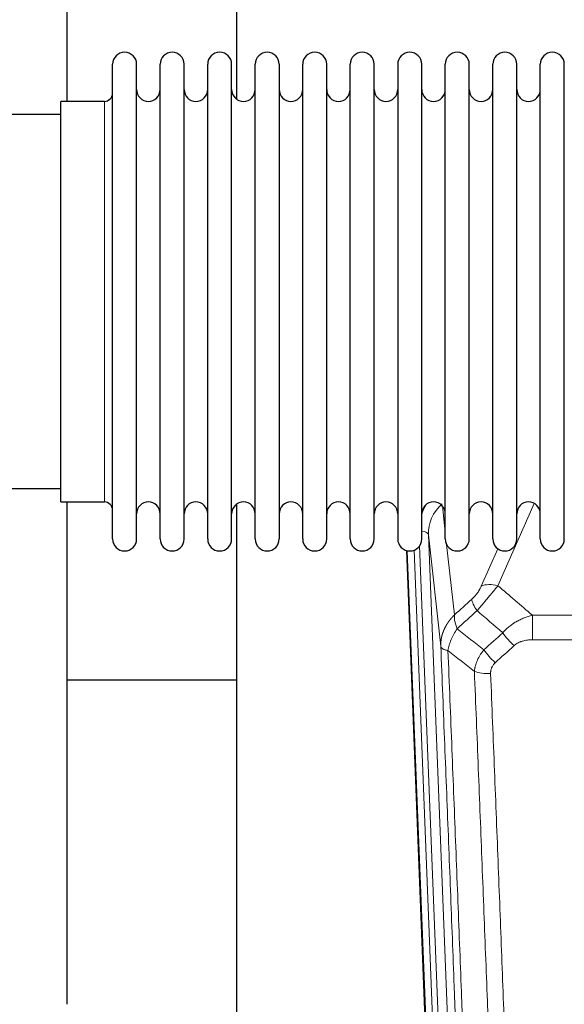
# Model space of a CAD drawing. Header units: inches. Extents: x 0 to 23760, y -13 to 16800.
# Tile 36 of 256: x 4661 to 4892, y 6071 to 6490. Entities that reach past the tile are written whole.
import ezdxf

# ---------------------------------------------------------------- set-up
doc = ezdxf.new("R2010")
doc.units = ezdxf.units.IN
doc.layers.add('1', color=7, linetype='Continuous', true_color=0xffffff)

msp = doc.modelspace()

# ---------------------------------------------------------------- linework, layer by layer
at = {"layer": '1', "color": 2, "linetype": 'Continuous', "lineweight": 25}
for p, q in [((4680.946, 6454.866), (4680.946, 6494.065)), ((4752.946, 6494.065), (4752.946, 6455.82)), ((4700.286, 6459.215), (4700.286, 6470.616)), ((4710.486, 6459.215), (4710.486, 6470.616)), ((4720.486, 6459.215), (4720.486, 6470.616)), ((4730.686, 6459.215), (4730.686, 6470.616)), ((4740.686, 6459.215), (4740.686, 6470.616)), ((4750.886, 6459.215), (4750.886, 6470.616)), ((4760.886, 6459.215), (4760.886, 6470.616)), ((4771.086, 6470.616), (4771.086, 6459.215)), ((4781.086, 6459.215), (4781.086, 6470.616)), ((4791.286, 6459.215), (4791.286, 6470.616)), ((4801.286, 6268.816), (4801.286, 6470.616)), ((4811.486, 6268.816), (4811.486, 6470.616)), ((4821.486, 6470.616), (4821.486, 6268.816)), ((4831.686, 6268.816), (4831.686, 6470.616)), ((4841.686, 6268.816), (4841.686, 6470.616)), ((4851.886, 6268.816), (4851.886, 6470.616)), ((4861.886, 6268.816), (4861.886, 6470.616)), ((4872.086, 6268.816), (4872.086, 6470.616)), ((4882.086, 6268.816), (4882.086, 6470.616)), ((4892.286, 6268.816), (4892.286, 6470.616)), ((4700.286, 6268.816), (4700.286, 6459.215)), ((4710.486, 6268.816), (4710.486, 6459.215)), ((4720.486, 6268.816), (4720.486, 6459.215)), ((4730.686, 6268.816), (4730.686, 6459.215)), ((4740.686, 6268.816), (4740.686, 6459.215)), ((4750.886, 6268.816), (4750.886, 6459.215)), ((4760.886, 6268.816), (4760.886, 6459.215)), ((4771.086, 6459.215), (4771.086, 6268.816)), ((4781.086, 6268.816), (4781.086, 6459.215)), ((4791.286, 6268.816), (4791.286, 6459.215)), ((4678.286, 6445.245), (4678.286, 6454.866)), ((4696.786, 6454.866), (4678.286, 6454.866)), ((4678.286, 6449.216), (4582.286, 6449.216)), ((4678.286, 6284.566), (4678.286, 6445.245)), ((4582.286, 6290.216), (4678.286, 6290.216)), ((4678.286, 6284.566), (4696.786, 6284.566)), ((4680.946, 6070.998), (4680.946, 6284.561)), ((4752.946, 6283.607), (4752.946, 6056.806)), ((4837.882, 5944.512), (4825.309, 6263.875)), ((4752.901, 6208.841), (4680.892, 6208.841))]:
    msp.add_line(p, q, dxfattribs=at)
at = {"layer": '1', "color": 110, "linetype": 'Continuous', "lineweight": 13}
for p, q in [((4696.786, 6445.245), (4696.786, 6454.866)), ((4696.786, 6284.566), (4696.786, 6445.245)), ((4879.454, 6283.97), (4864.073, 6248.939)), ((4840.459, 6282.847), (4841.686, 6271.76)), ((4834.522, 6270.594), (4847.589, 5938.7)), ((4839.77, 6223.188), (4834.522, 6270.594)), ((4842.275, 6266.436), (4845.585, 6236.539)), ((4838.255, 5941.254), (4825.556, 6263.817)), ((4828.492, 6264.085), (4841.249, 5940.034)), ((4830.779, 6265.909), (4843.597, 5940.327)), ((4857.012, 6248.789), (4863.992, 6264.688)), ((4878.7, 6225.988), (4878.7, 6236.419)), ((4878.7, 6236.419), (5111.872, 6236.419)), ((5111.872, 6225.988), (4878.7, 6225.988))]:
    msp.add_line(p, q, dxfattribs=at)
at = {"layer": '1', "color": 2, "linetype": 'Continuous', "lineweight": 25}
for centre, radius, start, end in [((4705.386, 6470.616), 5.1, 0, 180), ((4725.586, 6470.616), 5.1, 0, 180), ((4745.786, 6470.616), 5.1, 0, 180), ((4765.986, 6470.616), 5.1, 0, 180), ((4786.186, 6470.616), 5.1, 0, 180), ((4806.386, 6470.616), 5.1, 0, 180), ((4826.586, 6470.616), 5.1, 0, 180), ((4846.786, 6470.616), 5.1, 0, 180), ((4866.986, 6470.616), 5.1, 0, 180), ((4887.186, 6470.616), 5.1, 0, 180), ((4715.486, 6459.866), 5, 180, 0), ((4735.686, 6459.866), 5, 180, 0), ((4755.886, 6459.866), 5, 180, 0), ((4776.086, 6459.866), 5, 180, 0), ((4796.286, 6459.866), 5, 180, 0), ((4816.486, 6459.866), 5, 180, 0), ((4836.686, 6459.866), 5, 180, 0), ((4856.886, 6459.866), 5, 180, 0), ((4877.086, 6459.866), 5, 180, 0), ((4696.786, 6458.366), 3.5, 270, 0), ((4696.786, 6281.066), 3.5, 0, 90), ((4715.486, 6279.566), 5, 0, 180), ((4735.686, 6279.566), 5, 0, 180), ((4755.886, 6279.566), 5, 0, 180), ((4776.086, 6279.566), 5, 0, 180), ((4796.286, 6279.566), 5, 0, 180), ((4816.486, 6279.566), 5, 0, 180), ((4836.686, 6279.566), 5, 0, 180), ((4856.886, 6279.566), 5, 0, 180), ((4877.086, 6279.566), 5, 0, 180), ((4705.386, 6268.816), 5.1, 180, 0), ((4725.586, 6268.816), 5.1, 180, 0), ((4745.786, 6268.816), 5.1, 180, 0), ((4765.986, 6268.816), 5.1, 180, 0), ((4786.186, 6268.816), 5.1, 180, 0), ((4806.386, 6268.816), 5.1, 180, 0), ((4826.586, 6268.816), 5.1, 180, 0), ((4846.786, 6268.816), 5.1, 180, 0), ((4866.986, 6268.816), 5.1, 180, 0), ((4887.186, 6268.816), 5.1, 180, 0)]:
    msp.add_arc(centre, radius, start, end, dxfattribs=at)
at = {"layer": '1', "color": 110, "linetype": 'Continuous', "lineweight": 13}
for centre, major_axis, ratio, start_param, end_param in [((4854.55, 6272.939), (24.034, -0.11), 0.8859493, 2.6223803, 2.8322909), ((4854.55, 6271.092), (20.033, -0.591), 0.8872905, 2.3837407, 3.2028538), ((4830.53, 6270.373), (3.997, 0.157), 0.4614673, 0.0341943, 1.2593116), ((4864.073, 6242.767), (-9.156, 4.02), 0.5833249, 4.9631119, 5.806783), ((4859.986, 6237.169), (6.719, -7.407), 0.3029797, 3.5431496, 4.2886573), ((4870.941, 6227.782), (6.736, -7.391), 0.3030979, 4.2875497, 5.03344), ((4862.933, 6220.49), (6.729, -7.397), 0.3051216, 4.2889758, 5.0360109), ((4860.961, 6215.896), (-9.992, -0.404), 0.431453, 0.7935197, 1.5533391)]:
    msp.add_ellipse(centre, major_axis=major_axis, ratio=ratio, start_param=start_param, end_param=end_param, dxfattribs=at)
for points, knots in [([(4857.012, 6248.789), (4856.986, 6248.732), (4856.961, 6248.674), (4856.908, 6248.558), (4856.881, 6248.499), (4856.798, 6248.324), (4856.74, 6248.206), (4856.561, 6247.851), (4856.432, 6247.612), (4856.224, 6247.249), (4856.153, 6247.127), (4856.041, 6246.944), (4855.984, 6246.852), (4855.926, 6246.759), (4855.887, 6246.698), (4855.867, 6246.667), (4855.687, 6246.389), (4855.52, 6246.144), (4855.169, 6245.657), (4854.986, 6245.416), (4854.745, 6245.118), (4854.673, 6245.028), (4854.598, 6244.939), (4854.549, 6244.88), (4854.524, 6244.85), (4854.398, 6244.702), (4854.297, 6244.586), (4853.99, 6244.243), (4853.782, 6244.022), (4853.359, 6243.596), (4853.143, 6243.39), (4852.925, 6243.191)], [0, 0, 0, 0, 0.03125, 0.03125, 0.0625, 0.0625, 0.125, 0.125, 0.25, 0.25, 0.3125, 0.3125, 0.34375, 0.359375, 0.359375, 0.375, 0.375, 0.5, 0.5, 0.625, 0.625, 0.65625, 0.671875, 0.671875, 0.6875, 0.6875, 0.75, 0.75, 0.875, 0.875, 1, 1, 1, 1]), ([(4855.178, 6238.359), (4855.562, 6238.797), (4856.332, 6239.681), (4857.108, 6240.581), (4857.691, 6241.261), (4857.886, 6241.489), (4858.13, 6241.775), (4858.179, 6241.832), (4858.277, 6241.947), (4858.423, 6242.118), (4858.569, 6242.29), (4859.053, 6242.86), (4859.436, 6243.314), (4860.195, 6244.217), (4860.571, 6244.666), (4861.036, 6245.225), (4861.128, 6245.336), (4861.313, 6245.559), (4861.588, 6245.89), (4861.858, 6246.218), (4862.392, 6246.867), (4862.74, 6247.292), (4863.249, 6247.919), (4863.417, 6248.126), (4863.666, 6248.433), (4863.748, 6248.535), (4863.912, 6248.738), (4863.993, 6248.839), (4864.073, 6248.939)], [0, 0, 0, 0, 0.125, 0.25, 0.25, 0.3125, 0.3125, 0.328125, 0.328125, 0.34375, 0.375, 0.375, 0.5, 0.5, 0.625, 0.625, 0.65625, 0.65625, 0.6875, 0.75, 0.75, 0.875, 0.875, 0.9375, 0.9375, 0.96875, 0.96875, 1, 1, 1, 1]), ([(4839.77, 6223.188), (4839.769, 6223.207), (4839.768, 6223.247), (4839.766, 6223.307), (4839.764, 6223.367), (4839.763, 6223.426), (4839.762, 6223.486), (4839.761, 6223.546), (4839.76, 6223.605), (4839.76, 6223.665), (4839.76, 6223.725), (4839.76, 6223.784), (4839.76, 6223.844), (4839.761, 6223.904), (4839.761, 6223.963), (4839.762, 6224.023), (4839.763, 6224.082), (4839.765, 6224.142), (4839.767, 6224.201), (4839.769, 6224.261), (4839.771, 6224.32), (4839.773, 6224.38), (4839.776, 6224.439), (4839.778, 6224.499), (4839.782, 6224.558), (4839.785, 6224.618), (4839.788, 6224.677), (4839.792, 6224.736), (4839.796, 6224.796), (4839.8, 6224.855), (4839.805, 6224.914), (4839.809, 6224.973), (4839.814, 6225.033), (4839.82, 6225.092), (4839.825, 6225.151), (4839.83, 6225.21), (4839.836, 6225.269), (4839.842, 6225.328), (4839.849, 6225.387), (4839.855, 6225.446), (4839.862, 6225.505), (4839.869, 6225.564), (4839.876, 6225.623), (4839.883, 6225.682), (4839.891, 6225.741), (4839.899, 6225.8), (4839.907, 6225.858), (4839.915, 6225.917), (4839.923, 6225.976), (4839.932, 6226.034), (4839.941, 6226.093), (4839.95, 6226.152), (4839.959, 6226.21), (4839.969, 6226.269), (4839.979, 6226.327), (4839.989, 6226.385), (4839.999, 6226.444), (4840.01, 6226.502), (4840.02, 6226.56), (4840.031, 6226.619), (4840.042, 6226.677), (4840.053, 6226.735), (4840.065, 6226.793), (4840.077, 6226.851), (4840.089, 6226.909), (4840.101, 6226.967), (4840.113, 6227.025), (4840.126, 6227.083), (4840.138, 6227.14), (4840.151, 6227.198), (4840.165, 6227.256), (4840.178, 6227.313), (4840.192, 6227.371), (4840.205, 6227.429), (4840.22, 6227.486), (4840.234, 6227.543), (4840.248, 6227.601), (4840.263, 6227.658), (4840.278, 6227.715), (4840.293, 6227.773), (4840.308, 6227.83), (4840.323, 6227.887), (4840.339, 6227.944), (4840.355, 6228.001), (4840.371, 6228.058), (4840.387, 6228.115), (4840.404, 6228.171), (4840.42, 6228.228), (4840.437, 6228.285), (4840.454, 6228.341), (4840.472, 6228.398), (4840.489, 6228.454), (4840.507, 6228.511), (4840.525, 6228.567), (4840.543, 6228.623), (4840.561, 6228.68), (4840.579, 6228.736), (4840.598, 6228.792), (4840.617, 6228.848), (4840.636, 6228.904), (4840.655, 6228.96), (4840.675, 6229.015), (4840.694, 6229.071), (4840.714, 6229.127), (4840.734, 6229.183), (4840.754, 6229.238), (4840.774, 6229.293), (4840.795, 6229.349), (4840.816, 6229.404), (4840.837, 6229.459), (4840.858, 6229.515), (4840.879, 6229.57), (4840.901, 6229.625), (4840.922, 6229.68), (4840.944, 6229.735), (4840.966, 6229.789), (4840.988, 6229.844), (4841.011, 6229.899), (4841.033, 6229.953), (4841.056, 6230.008), (4841.079, 6230.062), (4841.102, 6230.117), (4841.126, 6230.171), (4841.149, 6230.225), (4841.173, 6230.279), (4841.197, 6230.333), (4841.221, 6230.387), (4841.245, 6230.441), (4841.269, 6230.495), (4841.294, 6230.548), (4841.318, 6230.602), (4841.343, 6230.656), (4841.368, 6230.709), (4841.394, 6230.762), (4841.419, 6230.816), (4841.445, 6230.869), (4841.471, 6230.922), (4841.496, 6230.975), (4841.523, 6231.028), (4841.549, 6231.081), (4841.575, 6231.134), (4841.602, 6231.186), (4841.629, 6231.239), (4841.656, 6231.291), (4841.683, 6231.344), (4841.71, 6231.396), (4841.738, 6231.448), (4841.765, 6231.5), (4841.793, 6231.553), (4841.821, 6231.605), (4841.849, 6231.656), (4841.877, 6231.708), (4841.906, 6231.76), (4841.934, 6231.812), (4841.963, 6231.863), (4841.992, 6231.914), (4842.021, 6231.966), (4842.05, 6232.017), (4842.08, 6232.068), (4842.109, 6232.119), (4842.139, 6232.17), (4842.169, 6232.221), (4842.199, 6232.272), (4842.229, 6232.323), (4842.259, 6232.373), (4842.29, 6232.424), (4842.32, 6232.474), (4842.351, 6232.524), (4842.382, 6232.574), (4842.413, 6232.625), (4842.445, 6232.675), (4842.476, 6232.724), (4842.507, 6232.774), (4842.539, 6232.824), (4842.571, 6232.874), (4842.603, 6232.923), (4842.635, 6232.973), (4842.667, 6233.022), (4842.7, 6233.071), (4842.732, 6233.12), (4842.765, 6233.169), (4842.798, 6233.218), (4842.831, 6233.267), (4842.864, 6233.316), (4842.897, 6233.364), (4842.931, 6233.413), (4842.964, 6233.461), (4842.998, 6233.509), (4843.032, 6233.558), (4843.066, 6233.606), (4843.1, 6233.654), (4843.134, 6233.702), (4843.169, 6233.749), (4843.203, 6233.797), (4843.238, 6233.845), (4843.273, 6233.892), (4843.308, 6233.939), (4843.343, 6233.987), (4843.378, 6234.034), (4843.413, 6234.081), (4843.449, 6234.128), (4843.484, 6234.175), (4843.52, 6234.221), (4843.556, 6234.268), (4843.592, 6234.315), (4843.628, 6234.361), (4843.664, 6234.407), (4843.701, 6234.453), (4843.737, 6234.499), (4843.774, 6234.545), (4843.811, 6234.591), (4843.848, 6234.637), (4843.885, 6234.683), (4843.922, 6234.728), (4843.959, 6234.774), (4843.996, 6234.819), (4844.034, 6234.864), (4844.072, 6234.909), (4844.109, 6234.954), (4844.147, 6234.999), (4844.185, 6235.044), (4844.223, 6235.089), (4844.261, 6235.133), (4844.3, 6235.177), (4844.338, 6235.222), (4844.377, 6235.266), (4844.416, 6235.31), (4844.454, 6235.354), (4844.493, 6235.398), (4844.532, 6235.442), (4844.571, 6235.485), (4844.611, 6235.529), (4844.65, 6235.572), (4844.69, 6235.616), (4844.729, 6235.659), (4844.769, 6235.702), (4844.809, 6235.745), (4844.849, 6235.788), (4844.889, 6235.83), (4844.929, 6235.873), (4844.969, 6235.915), (4845.009, 6235.958), (4845.05, 6236), (4845.09, 6236.042), (4845.131, 6236.084), (4845.172, 6236.126), (4845.213, 6236.168), (4845.254, 6236.21), (4845.295, 6236.251), (4845.336, 6236.293), (4845.377, 6236.334), (4845.418, 6236.375), (4845.46, 6236.416), (4845.502, 6236.457), (4845.543, 6236.498), (4845.571, 6236.526), (4845.585, 6236.539)], [0, 0, 0, 0, 0.0042303, 0.0084583, 0.0126838, 0.016907, 0.0211277, 0.0253461, 0.0295621, 0.0337757, 0.037987, 0.0421959, 0.0464023, 0.0506064, 0.0548082, 0.0590075, 0.0632045, 0.0673991, 0.0715913, 0.0757811, 0.0799686, 0.0841537, 0.0883364, 0.0925167, 0.0966947, 0.1008703, 0.1050435, 0.1092144, 0.1133829, 0.117549, 0.1217128, 0.1258741, 0.1300332, 0.1341898, 0.1383441, 0.1424961, 0.1466456, 0.1507929, 0.1549377, 0.1590802, 0.1632203, 0.1673581, 0.1714935, 0.1756266, 0.1797573, 0.1838856, 0.1880116, 0.1921352, 0.1962565, 0.2003755, 0.204492, 0.2086063, 0.2127182, 0.2168277, 0.2209349, 0.2250397, 0.2291422, 0.2332423, 0.2373401, 0.2414356, 0.2455287, 0.2496195, 0.2537079, 0.257794, 0.2618777, 0.2659591, 0.2700382, 0.2741149, 0.2781893, 0.2822614, 0.2863311, 0.2903985, 0.2944635, 0.2985262, 0.3025866, 0.3066447, 0.3107004, 0.3147538, 0.3188048, 0.3228536, 0.3269, 0.3309441, 0.3349858, 0.3390253, 0.3430624, 0.3470972, 0.3511296, 0.3551598, 0.3591876, 0.3632131, 0.3672363, 0.3712571, 0.3752757, 0.3792919, 0.3833058, 0.3873174, 0.3913267, 0.3953337, 0.3993384, 0.4033407, 0.4073408, 0.4113385, 0.4153339, 0.419327, 0.4233179, 0.4273064, 0.4312926, 0.4352765, 0.4392581, 0.4432373, 0.4472143, 0.451189, 0.4551614, 0.4591315, 0.4630993, 0.4670648, 0.471028, 0.4749889, 0.4789475, 0.4829038, 0.4868578, 0.4908095, 0.494759, 0.4987061, 0.502651, 0.5065936, 0.5105338, 0.5144718, 0.5184076, 0.522341, 0.5262721, 0.530201, 0.5341276, 0.5380519, 0.5419739, 0.5458936, 0.5498111, 0.5537262, 0.5576392, 0.5615498, 0.5654581, 0.5693642, 0.573268, 0.5771696, 0.5810688, 0.5849658, 0.5888606, 0.592753, 0.5966432, 0.6005311, 0.6044168, 0.6083002, 0.6121813, 0.6160602, 0.6199368, 0.6238111, 0.6276832, 0.6315531, 0.6354206, 0.6392859, 0.643149, 0.6470098, 0.6508684, 0.6547247, 0.6585787, 0.6624305, 0.66628, 0.6701273, 0.6739724, 0.6778152, 0.6816557, 0.685494, 0.6893301, 0.6931639, 0.6969955, 0.7008248, 0.7046519, 0.7084768, 0.7122994, 0.7161198, 0.7199379, 0.7237539, 0.7275675, 0.731379, 0.7351882, 0.7389952, 0.7427999, 0.7466024, 0.7504027, 0.7542008, 0.7579966, 0.7617902, 0.7655816, 0.7693708, 0.7731577, 0.7769424, 0.7807249, 0.7845052, 0.7882833, 0.7920591, 0.7958327, 0.7996042, 0.8033734, 0.8071403, 0.8109051, 0.8146677, 0.818428, 0.8221862, 0.8259421, 0.8296958, 0.8334474, 0.8371967, 0.8409438, 0.8446887, 0.8484314, 0.8521719, 0.8559102, 0.8596463, 0.8633802, 0.867112, 0.8708415, 0.8745688, 0.8782939, 0.8820169, 0.8857376, 0.8894562, 0.8931726, 0.8968867, 0.9005987, 0.9043086, 0.9080162, 0.9117216, 0.9154249, 0.919126, 0.9228249, 0.9265216, 0.9302161, 0.9339085, 0.9375987, 0.9412867, 0.9449725, 0.9486562, 0.9523377, 0.956017, 0.9596942, 0.9633691, 0.967042, 0.9707126, 0.9743811, 0.9780474, 0.9817116, 0.9853736, 0.9890334, 0.9926911, 0.9963466, 1, 1, 1, 1]), ([(4846.691, 6230.653), (4846.584, 6230.937), (4846.484, 6231.218), (4846.296, 6231.776), (4846.209, 6232.051), (4846.05, 6232.594), (4845.978, 6232.861), (4845.849, 6233.385), (4845.792, 6233.641), (4845.695, 6234.142), (4845.655, 6234.386), (4845.593, 6234.86), (4845.57, 6235.09), (4845.53, 6235.756), (4845.539, 6236.167), (4845.585, 6236.539)], [0, 0, 0, 0, 0.125, 0.125, 0.25, 0.25, 0.375, 0.375, 0.5, 0.5, 0.625, 0.625, 0.75, 0.75, 1, 1, 1, 1]), ([(4866.124, 6228.968), (4866.324, 6229.197), (4866.529, 6229.422), (4866.846, 6229.754), (4866.954, 6229.864), (4867.17, 6230.081), (4867.28, 6230.188), (4867.833, 6230.719), (4868.294, 6231.126), (4869.251, 6231.903), (4869.747, 6232.274), (4870.388, 6232.717), (4870.518, 6232.804), (4870.714, 6232.934), (4870.779, 6232.976), (4870.911, 6233.062), (4870.977, 6233.104), (4871.308, 6233.314), (4871.642, 6233.517), (4871.982, 6233.713), (4872.118, 6233.79), (4872.187, 6233.829), (4872.392, 6233.944), (4872.53, 6234.019), (4872.943, 6234.239), (4873.221, 6234.381), (4874.058, 6234.79), (4874.624, 6235.041), (4875.767, 6235.504), (4876.345, 6235.714), (4877.513, 6236.096), (4878.103, 6236.268), (4878.7, 6236.419)], [0, 0, 0, 0, 0.0625, 0.0625, 0.09375, 0.09375, 0.125, 0.125, 0.25, 0.25, 0.375, 0.375, 0.40625, 0.40625, 0.421875, 0.421875, 0.4375, 0.4375, 0.5, 0.515625, 0.515625, 0.53125, 0.53125, 0.5625, 0.5625, 0.625, 0.625, 0.75, 0.75, 0.875, 0.875, 1, 1, 1, 1]), ([(4842.826, 6221.407), (4842.954, 6222.152), (4843.133, 6222.914), (4843.589, 6224.459), (4843.867, 6225.241), (4844.355, 6226.414), (4844.529, 6226.806), (4844.902, 6227.586), (4845.099, 6227.976), (4845.725, 6229.138), (4846.188, 6229.904), (4846.691, 6230.653)], [0, 0, 0, 0, 0.25, 0.25, 0.5, 0.5, 0.625, 0.625, 0.75, 0.75, 1, 1, 1, 1]), ([(4870.941, 6223.513), (4871.067, 6223.627), (4871.197, 6223.738), (4871.398, 6223.897), (4871.466, 6223.949), (4871.604, 6224.051), (4871.674, 6224.1), (4872.026, 6224.343), (4872.321, 6224.518), (4872.931, 6224.837), (4873.247, 6224.98), (4873.654, 6225.14), (4873.736, 6225.171), (4873.901, 6225.231), (4873.984, 6225.26), (4874.232, 6225.344), (4874.398, 6225.396), (4874.899, 6225.541), (4875.237, 6225.622), (4875.916, 6225.76), (4876.259, 6225.815), (4876.948, 6225.903), (4877.296, 6225.935), (4877.994, 6225.978), (4878.346, 6225.988), (4878.7, 6225.988)], [0, 0, 0, 0, 0.0625, 0.0625, 0.09375, 0.09375, 0.125, 0.125, 0.25, 0.25, 0.375, 0.375, 0.40625, 0.40625, 0.4375, 0.4375, 0.5, 0.5, 0.625, 0.625, 0.75, 0.75, 0.875, 0.875, 1, 1, 1, 1]), ([(4851.965, 5900.519), (4851.52, 5913.367), (4850.615, 5939.218), (4849.208, 5978.461), (4848.238, 6004.935), (4847.683, 6019.914), (4847.621, 6021.58), (4847.498, 6024.913), (4847.312, 6029.917), (4846.875, 6041.616), (4846.496, 6051.685), (4846.178, 6060.098), (4846.115, 6061.782), (4845.987, 6065.152), (4845.795, 6070.21), (4845.345, 6082.034), (4844.955, 6092.206), (4844.169, 6112.601), (4843.105, 6139.929), (4841.464, 6181.323), (4840.34, 6209.188), (4839.77, 6223.188)], [0, 0, 0, 0, 0.125, 0.25, 0.375, 0.375, 0.390625, 0.390625, 0.40625, 0.4375, 0.5, 0.5, 0.515625, 0.515625, 0.53125, 0.5625, 0.625, 0.625, 0.75, 0.875, 1, 1, 1, 1]), ([(4839.77, 6223.188), (4839.8, 6222.984), (4839.89, 6222.788), (4840.113, 6222.514), (4840.202, 6222.426), (4840.407, 6222.257), (4840.525, 6222.176), (4840.786, 6222.022), (4840.93, 6221.95), (4841.244, 6221.814), (4841.414, 6221.751), (4841.778, 6221.634), (4841.973, 6221.581), (4842.383, 6221.486), (4842.599, 6221.444), (4842.826, 6221.407)], [0, 0, 0, 0, 0.25, 0.25, 0.375, 0.375, 0.5, 0.5, 0.625, 0.625, 0.75, 0.75, 0.875, 0.875, 1, 1, 1, 1]), ([(4842.826, 6221.407), (4843.397, 6207.354), (4844.525, 6179.383), (4846.17, 6137.832), (4847.236, 6110.4), (4848.025, 6089.928), (4848.416, 6079.717), (4848.867, 6067.848), (4849.06, 6062.771), (4849.188, 6059.389), (4849.252, 6057.698), (4849.57, 6049.253), (4849.95, 6039.146), (4850.388, 6027.402), (4850.575, 6022.379), (4850.699, 6019.033), (4850.761, 6017.361), (4851.317, 6002.325), (4852.29, 5975.75), (4853.7, 5936.357), (4854.609, 5910.407), (4855.055, 5897.511)], [0, 0, 0, 0, 0.125, 0.25, 0.375, 0.375, 0.4375, 0.46875, 0.484375, 0.484375, 0.5, 0.5, 0.5625, 0.59375, 0.609375, 0.609375, 0.625, 0.625, 0.75, 0.875, 1, 1, 1, 1]), ([(4854.077, 6212.54), (4854.114, 6212.934), (4854.167, 6213.328), (4854.255, 6213.823), (4854.274, 6213.922), (4854.313, 6214.12), (4854.334, 6214.219), (4854.4, 6214.516), (4854.448, 6214.713), (4854.604, 6215.304), (4854.846, 6216.088), (4855.154, 6216.864), (4855.41, 6217.443), (4855.522, 6217.684), (4855.64, 6217.923), (4855.688, 6218.019), (4855.712, 6218.067), (4855.786, 6218.211), (4855.836, 6218.306), (4856.09, 6218.781), (4856.308, 6219.154), (4856.773, 6219.89), (4857.268, 6220.613), (4857.82, 6221.313), (4858.11, 6221.657)], [0, 0, 0, 0, 0.125, 0.125, 0.15625, 0.15625, 0.1875, 0.1875, 0.25, 0.25, 0.375, 0.5, 0.5, 0.5625, 0.578125, 0.578125, 0.59375, 0.59375, 0.625, 0.625, 0.75, 0.75, 0.875, 1, 1, 1, 1]), ([(4860.961, 6211.579), (4860.952, 6211.792), (4860.954, 6212.006), (4860.971, 6212.272), (4860.976, 6212.325), (4860.985, 6212.431), (4860.991, 6212.485), (4861.01, 6212.644), (4861.026, 6212.749), (4861.081, 6213.063), (4861.129, 6213.269), (4861.25, 6213.676), (4861.322, 6213.877), (4861.448, 6214.173), (4861.493, 6214.271), (4861.565, 6214.417), (4861.59, 6214.466), (4861.641, 6214.562), (4861.668, 6214.61), (4861.802, 6214.847), (4861.92, 6215.03), (4862.176, 6215.383), (4862.314, 6215.553), (4862.609, 6215.881), (4862.766, 6216.039), (4862.933, 6216.191)], [0, 0, 0, 0, 0.125, 0.125, 0.15625, 0.15625, 0.1875, 0.1875, 0.25, 0.25, 0.375, 0.375, 0.5, 0.5, 0.5625, 0.5625, 0.59375, 0.59375, 0.625, 0.625, 0.75, 0.75, 0.875, 0.875, 1, 1, 1, 1]), ([(4866.051, 5893.942), (4865.613, 5906.639), (4864.722, 5932.185), (4863.8, 5958.032), (4863.097, 5977.53), (4862.861, 5984.048), (4862.384, 5997.122), (4862.144, 6003.678), (4861.418, 6023.402), (4860.926, 6036.623), (4860.301, 6053.237), (4860.176, 6056.564), (4859.925, 6063.226), (4859.546, 6073.231), (4859.163, 6083.273), (4858.391, 6103.406), (4857.347, 6130.38), (4855.738, 6171.232), (4854.635, 6198.727), (4854.077, 6212.54)], [0, 0, 0, 0, 0.125, 0.25, 0.25, 0.3125, 0.3125, 0.375, 0.375, 0.5, 0.5, 0.53125, 0.53125, 0.5625, 0.625, 0.625, 0.75, 0.875, 1, 1, 1, 1]), ([(4860.961, 6211.579), (4861.518, 6197.749), (4862.619, 6170.218), (4864.226, 6129.314), (4865.269, 6102.306), (4866.039, 6082.148), (4866.422, 6072.093), (4866.8, 6062.075), (4867.051, 6055.404), (4867.177, 6052.073), (4867.8, 6035.438), (4868.291, 6022.201), (4869.017, 6002.452), (4869.257, 5995.887), (4869.732, 5982.797), (4869.968, 5976.27), (4870.67, 5956.747), (4871.591, 5930.867), (4872.481, 5905.29), (4872.919, 5892.576)], [0, 0, 0, 0, 0.125, 0.25, 0.375, 0.375, 0.4375, 0.46875, 0.46875, 0.5, 0.5, 0.625, 0.625, 0.6875, 0.6875, 0.75, 0.75, 0.875, 1, 1, 1, 1])]:
    msp.add_open_spline(points, degree=3, knots=knots, dxfattribs=at)
for points in [[(4864.073, 6248.939), (4868.952, 6244.768), (4873.828, 6240.595), (4878.7, 6236.419)], [(4845.585, 6236.539), (4848.032, 6238.755), (4850.478, 6240.972), (4852.925, 6243.191)], [(4855.178, 6238.359), (4852.349, 6235.788), (4849.52, 6233.219), (4846.691, 6230.653)], [(4866.124, 6228.968), (4862.477, 6232.1), (4858.828, 6235.23), (4855.178, 6238.359)], [(4846.691, 6230.653), (4850.495, 6227.65), (4854.302, 6224.651), (4858.11, 6221.657)], [(4858.11, 6221.657), (4860.782, 6224.092), (4863.453, 6226.529), (4866.124, 6228.968)], [(4854.077, 6212.54), (4850.325, 6215.491), (4846.574, 6218.447), (4842.826, 6221.407)], [(4870.941, 6223.513), (4868.272, 6221.07), (4865.603, 6218.629), (4862.933, 6216.191)]]:
    msp.add_open_spline(points, degree=3, dxfattribs=at)

doc.saveas('drawing.dxf')
